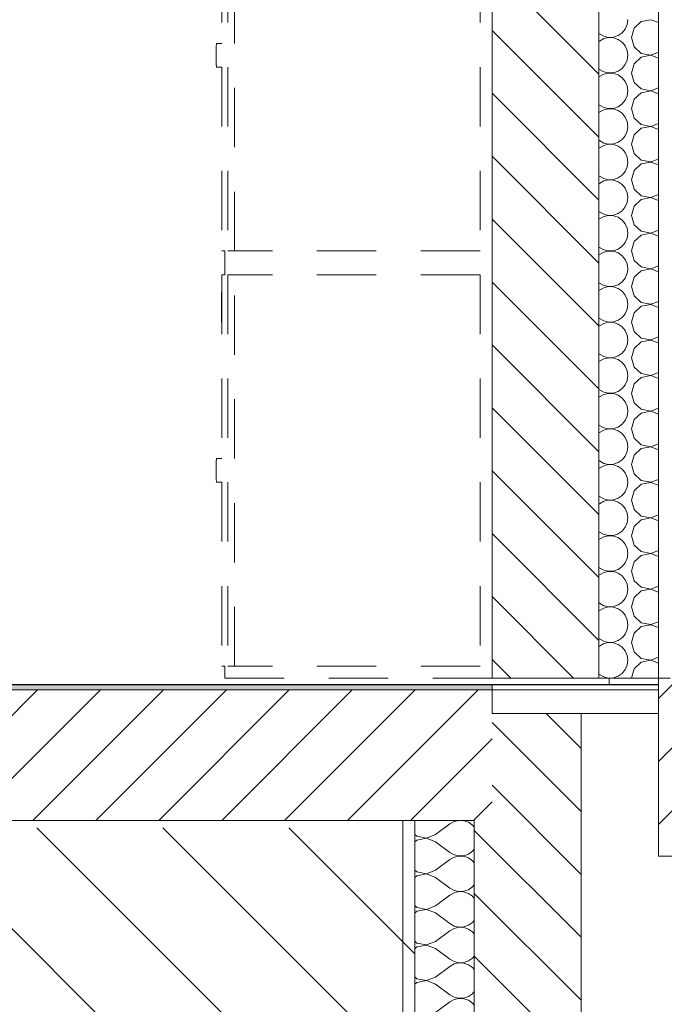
# Model space of a CAD drawing. Header units: millimetres. Extents: x 17009 to 157603, y -19950 to 21829.
# Tile 200 of 208: x 76459 to 77545, y 6380 to 8040. Entities that reach past the tile are written whole.
import ezdxf

# ---------------------------------------------------------------- set-up
doc = ezdxf.new("R2010")
doc.units = ezdxf.units.MM
doc.header["$MEASUREMENT"] = 0
doc.linetypes.add('! STR Pointille', pattern=[175, 100, -75])
for name, color, linetype in [('01-STR_Dalles.ARCHI', 7, 'Continuous'), ('01-STR_Murs extérieurs.ARCHI', 7, 'Continuous'), ('01-STR_Poutres_Poteaux.ARCHI', 7, 'Continuous'), ('04-SOE_Cloisons .ARCHI', 7, 'Continuous'), ('04-SOE_Revetement de sol.ARCHI', 7, 'Continuous'), ('06-REP _ EQUIP MOBI _ hors marché.ARCHI', 7, 'Continuous'), ('L2', 7, 'Continuous')]:
    doc.layers.add(name, color=color, linetype=linetype)
pattern_1 = [(315, (0, 0), (53.03301, 53.03301), [])]
pattern_2 = [(45, (0, 0), (-53.03301, 53.03301), [])]

# ---------------------------------------------------------------- blocks, each defined once
blk = doc.blocks.new('*X21')
at = {"layer": '01-STR_Murs extérieurs.ARCHI', "color": 7, "linetype": 'Continuous', "lineweight": 5}
for p, q in [((77199.3, 6689.9), (77191.2, 6688)), ((77207.6, 6689.5), (77199.3, 6689.9)), ((77160, 6666), (77184, 6684)), ((77191.2, 6688), (77184, 6684)), ((77215.4, 6686.8), (77207.6, 6689.5)), ((77222.2, 6682.1), (77215.4, 6686.8)), ((77225.2, 6678.6), (77222.2, 6682.1)), ((77125.1, 6666.3), (77128.6, 6663.2)), ((77128.6, 6656.8), (77125.1, 6653.7)), ((77128.6, 6663.2), (77144.7, 6660.1)), ((77144.7, 6659.9), (77128.6, 6656.8)), ((77144.7, 6660.1), (77160, 6666)), ((77160, 6654), (77144.7, 6659.9)), ((77160, 6654), (77184, 6636)), ((77222.2, 6637.9), (77225.2, 6641.4)), ((77160, 6606), (77184, 6624)), ((77184, 6636), (77191.2, 6632)), ((77191.2, 6628), (77184, 6624)), ((77191.2, 6632), (77199.3, 6630.1)), ((77199.3, 6629.9), (77191.2, 6628)), ((77199.3, 6630.1), (77207.6, 6630.5)), ((77207.6, 6629.5), (77199.3, 6629.9)), ((77207.6, 6630.5), (77215.4, 6633.2)), ((77215.4, 6626.8), (77207.6, 6629.5)), ((77215.4, 6633.2), (77222.2, 6637.9)), ((77222.2, 6622.1), (77215.4, 6626.8)), ((77225.2, 6618.6), (77222.2, 6622.1)), ((77125.1, 6606.3), (77128.6, 6603.2)), ((77128.6, 6596.8), (77125.1, 6593.7)), ((77128.6, 6603.2), (77144.7, 6600.1)), ((77144.7, 6599.9), (77128.6, 6596.8)), ((77144.7, 6600.1), (77160, 6606)), ((77160, 6594), (77144.7, 6599.9)), ((77160, 6594), (77184, 6576)), ((77184, 6576), (77191.2, 6572)), ((77215.4, 6573.2), (77222.2, 6577.9)), ((77222.2, 6577.9), (77225.2, 6581.4)), ((77160, 6546), (77184, 6564)), ((77191.2, 6568), (77184, 6564)), ((77191.2, 6572), (77199.3, 6570.1)), ((77199.3, 6569.9), (77191.2, 6568)), ((77199.3, 6570.1), (77207.6, 6570.5)), ((77207.6, 6569.5), (77199.3, 6569.9)), ((77207.6, 6570.5), (77215.4, 6573.2)), ((77215.4, 6566.8), (77207.6, 6569.5)), ((77222.2, 6562.1), (77215.4, 6566.8)), ((77225.2, 6558.6), (77222.2, 6562.1)), ((77125.1, 6546.3), (77128.6, 6543.2)), ((77128.6, 6543.2), (77144.7, 6540.1)), ((77144.7, 6540.1), (77160, 6546)), ((77128.6, 6536.8), (77125.1, 6533.7)), ((77144.7, 6539.9), (77128.6, 6536.8)), ((77160, 6534), (77144.7, 6539.9)), ((77160, 6534), (77184, 6516)), ((77184, 6516), (77191.2, 6512)), ((77191.2, 6508), (77184, 6504)), ((77191.2, 6512), (77199.3, 6510.1)), ((77199.3, 6509.9), (77191.2, 6508)), ((77199.3, 6510.1), (77207.6, 6510.5)), ((77207.6, 6509.5), (77199.3, 6509.9)), ((77207.6, 6510.5), (77215.4, 6513.2)), ((77215.4, 6506.8), (77207.6, 6509.5)), ((77215.4, 6513.2), (77222.2, 6517.9)), ((77222.2, 6517.9), (77225.2, 6521.4)), ((77160, 6486), (77184, 6504)), ((77222.2, 6502.1), (77215.4, 6506.8)), ((77225.2, 6498.6), (77222.2, 6502.1)), ((77125.1, 6486.3), (77128.6, 6483.2)), ((77128.6, 6476.8), (77125.1, 6473.7)), ((77128.6, 6483.2), (77144.7, 6480.1)), ((77144.7, 6479.9), (77128.6, 6476.8)), ((77144.7, 6480.1), (77160, 6486)), ((77160, 6474), (77144.7, 6479.9)), ((77160, 6474), (77184, 6456)), ((77215.4, 6453.2), (77222.2, 6457.9)), ((77222.2, 6457.9), (77225.2, 6461.4)), ((77160, 6426), (77184, 6444)), ((77184, 6456), (77191.2, 6452)), ((77191.2, 6448), (77184, 6444)), ((77191.2, 6452), (77199.3, 6450.1)), ((77199.3, 6449.9), (77191.2, 6448)), ((77199.3, 6450.1), (77207.6, 6450.5)), ((77207.6, 6449.5), (77199.3, 6449.9)), ((77207.6, 6450.5), (77215.4, 6453.2)), ((77215.4, 6446.8), (77207.6, 6449.5)), ((77222.2, 6442.1), (77215.4, 6446.8)), ((77225.2, 6438.6), (77222.2, 6442.1)), ((77125.1, 6426.3), (77128.6, 6423.2)), ((77144.7, 6420.1), (77160, 6426)), ((77128.6, 6416.8), (77125.1, 6413.7)), ((77128.6, 6423.2), (77144.7, 6420.1)), ((77144.7, 6419.9), (77128.6, 6416.8)), ((77160, 6414), (77144.7, 6419.9)), ((77160, 6414), (77184, 6396)), ((77184, 6396), (77191.2, 6392)), ((77191.2, 6392), (77199.3, 6390.1)), ((77207.6, 6390.5), (77215.4, 6393.2)), ((77215.4, 6393.2), (77222.2, 6397.9)), ((77222.2, 6397.9), (77225.2, 6401.4)), ((77160, 6366), (77184, 6384)), ((77191.2, 6388), (77184, 6384)), ((77199.3, 6389.9), (77191.2, 6388)), ((77199.3, 6390.1), (77207.6, 6390.5)), ((77207.6, 6389.5), (77199.3, 6389.9)), ((77215.4, 6386.8), (77207.6, 6389.5)), ((77222.2, 6382.1), (77215.4, 6386.8)), ((77225.2, 6378.6), (77222.2, 6382.1))]:
    blk.add_line(p, q, dxfattribs=at)
blk = doc.blocks.new('Élément de coupe_15_1')
at = {"layer": '01-STR_Murs extérieurs.ARCHI', "linetype": 'Continuous', "lineweight": 0, "true_color": 0x000000}
h = blk.add_hatch(dxfattribs=at)
h.set_pattern_fill('Hachure_simple_0001', color=18, style=0, pattern_type=2)
h.set_pattern_definition(pattern_1)
h.paths.add_polyline_path([(77255.2, 6690), (77225.2, 6690), (77225.2, 3630), (77405.3, 3630), (77405.3, 6870), (77255.2, 6870)])
at = {"layer": '01-STR_Murs extérieurs.ARCHI', "color": 7, "linetype": 'Continuous', "lineweight": 5}
for p, q in [((77405.3, 6870), (77255.2, 6870)), ((77405.3, 6870), (77535.3, 6870)), ((77405.3, 6870), (77405.3, 3630)), ((77105.1, 6690), (77105.1, 3630)), ((77125.1, 6690), (77125.1, 3630)), ((77225.2, 6690), (77225.2, 3630))]:
    blk.add_line(p, q, dxfattribs=at)
at = {"layer": '01-STR_Murs extérieurs.ARCHI', "lineweight": 0}
blk.add_blockref('*X21', (0, 0), dxfattribs=at)
blk = doc.blocks.new('Élément de coupe_27_1')
at = {"layer": '01-STR_Dalles.ARCHI', "linetype": 'Continuous', "lineweight": 0, "true_color": 0x000000}
h = blk.add_hatch(dxfattribs=at)
h.set_pattern_fill('Hachure_simple_0001', color=18, style=0, pattern_type=2)
h.set_pattern_definition(pattern_2)
h.paths.add_polyline_path([(30462.5, 6910), (30462.5, 6690), (77255.2, 6690), (77255.2, 6910)])
at = {"layer": '01-STR_Dalles.ARCHI', "color": 7, "linetype": 'Continuous', "lineweight": 5}
for p, q in [((77255.2, 6910), (47432.9, 6910)), ((77255.2, 6910), (77255.2, 6870)), ((77105.1, 6690), (30552.5, 6690))]:
    blk.add_line(p, q, dxfattribs=at)
at = {"layer": '01-STR_Dalles.ARCHI', "color": 7, "linetype": 'Continuous', "lineweight": 5, "flags": 128}
blk.add_lwpolyline([(77225.2, 6690), (77125.1, 6690), (77105.1, 6690)], dxfattribs=at)
blk = doc.blocks.new('Élément de coupe_29_1')
at = {"layer": '01-STR_Poutres_Poteaux.ARCHI', "linetype": 'Continuous', "lineweight": 0, "true_color": 0x000000}
h = blk.add_hatch(dxfattribs=at)
h.set_pattern_fill('Hachure_simple_0001', color=18, style=0, pattern_type=2)
h.set_pattern_definition(pattern_2)
h.paths.add_polyline_path([(77755.5, 6630), (77755.5, 6930), (77535.3, 6930), (77535.3, 6630)])
at = {"layer": '01-STR_Poutres_Poteaux.ARCHI', "color": 7, "linetype": 'Continuous', "lineweight": 5}
for p, q in [((77535.3, 6930), (77535.3, 6630)), ((77555.3, 6930), (77535.3, 6930)), ((77755.5, 6630), (77535.3, 6630))]:
    blk.add_line(p, q, dxfattribs=at)
blk = doc.blocks.new('*X44')
at = {"layer": '01-STR_Murs extérieurs.ARCHI', "color": 7, "linetype": 'Continuous', "lineweight": 5}
for p, q in [((77482.9, 8031.8), (77484, 8040)), ((77506.6, 8036.8), (77494.5, 8025.8)), ((77522.7, 8039.9), (77506.6, 8036.8)), ((77535.3, 8035), (77522.7, 8039.9)), ((77467.4, 8013.2), (77474.2, 8017.9)), ((77474.2, 8017.9), (77479.5, 8024.2)), ((77479.5, 8024.2), (77482.9, 8031.8)), ((77494.5, 8025.8), (77490, 8010)), ((77435.3, 8016.5), (77436, 8016)), ((77435.3, 8003.5), (77436, 8004)), ((77436, 8016), (77443.2, 8012)), ((77443.2, 8008), (77436, 8004)), ((77443.2, 8012), (77451.3, 8010.1)), ((77451.3, 8009.9), (77443.2, 8008)), ((77451.3, 8010.1), (77459.6, 8010.5)), ((77459.6, 8009.5), (77451.3, 8009.9)), ((77459.6, 8010.5), (77467.4, 8013.2)), ((77467.4, 8006.8), (77459.6, 8009.5)), ((77474.2, 8002.1), (77467.4, 8006.8)), ((77479.5, 7995.8), (77474.2, 8002.1)), ((77490, 8010), (77494.5, 7994.2)), ((77482.9, 7988.2), (77479.5, 7995.8)), ((77484, 7980), (77482.9, 7988.2)), ((77494.5, 7994.2), (77506.6, 7983.2)), ((77522.7, 7980.1), (77535.3, 7985)), ((77479.5, 7964.2), (77482.9, 7971.8)), ((77482.9, 7971.8), (77484, 7980)), ((77506.6, 7976.8), (77494.5, 7965.8)), ((77506.6, 7983.2), (77522.7, 7980.1)), ((77522.7, 7979.9), (77506.6, 7976.8)), ((77535.3, 7975), (77522.7, 7979.9)), ((77435.3, 7956.5), (77436, 7956)), ((77436, 7956), (77443.2, 7952)), ((77443.2, 7952), (77451.3, 7950.1)), ((77459.6, 7950.5), (77467.4, 7953.2)), ((77467.4, 7953.2), (77474.2, 7957.9)), ((77474.2, 7957.9), (77479.5, 7964.2)), ((77494.5, 7965.8), (77490, 7950)), ((77435.3, 7943.5), (77436, 7944)), ((77443.2, 7948), (77436, 7944)), ((77451.3, 7949.9), (77443.2, 7948)), ((77451.3, 7950.1), (77459.6, 7950.5)), ((77459.6, 7949.5), (77451.3, 7949.9)), ((77467.4, 7946.8), (77459.6, 7949.5)), ((77474.2, 7942.1), (77467.4, 7946.8)), ((77479.5, 7935.8), (77474.2, 7942.1)), ((77482.9, 7928.2), (77479.5, 7935.8)), ((77490, 7950), (77494.5, 7934.2)), ((77484, 7920), (77482.9, 7928.2)), ((77482.9, 7911.8), (77484, 7920)), ((77494.5, 7934.2), (77506.6, 7923.2)), ((77506.6, 7923.2), (77522.7, 7920.1)), ((77522.7, 7919.9), (77506.6, 7916.8)), ((77522.7, 7920.1), (77535.3, 7925)), ((77535.3, 7915), (77522.7, 7919.9)), ((77474.2, 7897.9), (77479.5, 7904.2)), ((77479.5, 7904.2), (77482.9, 7911.8)), ((77494.5, 7905.8), (77490, 7890)), ((77506.6, 7916.8), (77494.5, 7905.8)), ((77435.3, 7896.5), (77436, 7896)), ((77436, 7896), (77443.2, 7892)), ((77443.2, 7888), (77436, 7884)), ((77443.2, 7892), (77451.3, 7890.1)), ((77451.3, 7889.9), (77443.2, 7888)), ((77451.3, 7890.1), (77459.6, 7890.5)), ((77459.6, 7889.5), (77451.3, 7889.9)), ((77459.6, 7890.5), (77467.4, 7893.2)), ((77467.4, 7886.8), (77459.6, 7889.5)), ((77467.4, 7893.2), (77474.2, 7897.9)), ((77474.2, 7882.1), (77467.4, 7886.8)), ((77490, 7890), (77494.5, 7874.2)), ((77435.3, 7883.5), (77436, 7884)), ((77479.5, 7875.8), (77474.2, 7882.1)), ((77482.9, 7868.2), (77479.5, 7875.8)), ((77484, 7860), (77482.9, 7868.2)), ((77494.5, 7874.2), (77506.6, 7863.2)), ((77479.5, 7844.2), (77482.9, 7851.8)), ((77482.9, 7851.8), (77484, 7860)), ((77506.6, 7856.8), (77494.5, 7845.8)), ((77506.6, 7863.2), (77522.7, 7860.1)), ((77522.7, 7859.9), (77506.6, 7856.8)), ((77522.7, 7860.1), (77535.3, 7865)), ((77535.3, 7855), (77522.7, 7859.9)), ((77435.3, 7836.5), (77436, 7836)), ((77436, 7836), (77443.2, 7832)), ((77467.4, 7833.2), (77474.2, 7837.9)), ((77474.2, 7837.9), (77479.5, 7844.2)), ((77494.5, 7845.8), (77490, 7830)), ((77435.3, 7823.5), (77436, 7824)), ((77443.2, 7828), (77436, 7824)), ((77443.2, 7832), (77451.3, 7830.1)), ((77451.3, 7829.9), (77443.2, 7828)), ((77451.3, 7830.1), (77459.6, 7830.5)), ((77459.6, 7829.5), (77451.3, 7829.9)), ((77459.6, 7830.5), (77467.4, 7833.2)), ((77467.4, 7826.8), (77459.6, 7829.5)), ((77474.2, 7822.1), (77467.4, 7826.8)), ((77479.5, 7815.8), (77474.2, 7822.1)), ((77490, 7830), (77494.5, 7814.2)), ((77482.9, 7808.2), (77479.5, 7815.8)), ((77484, 7800), (77482.9, 7808.2)), ((77494.5, 7814.2), (77506.6, 7803.2)), ((77506.6, 7803.2), (77522.7, 7800.1)), ((77522.7, 7800.1), (77535.3, 7805)), ((77479.5, 7784.2), (77482.9, 7791.8)), ((77482.9, 7791.8), (77484, 7800)), ((77494.5, 7785.8), (77490, 7770)), ((77506.6, 7796.8), (77494.5, 7785.8)), ((77522.7, 7799.9), (77506.6, 7796.8)), ((77535.3, 7795), (77522.7, 7799.9)), ((77435.3, 7776.5), (77436, 7776)), ((77436, 7776), (77443.2, 7772)), ((77443.2, 7772), (77451.3, 7770.1)), ((77451.3, 7769.9), (77443.2, 7768)), ((77451.3, 7770.1), (77459.6, 7770.5)), ((77459.6, 7769.5), (77451.3, 7769.9)), ((77459.6, 7770.5), (77467.4, 7773.2)), ((77467.4, 7766.8), (77459.6, 7769.5)), ((77467.4, 7773.2), (77474.2, 7777.9)), ((77474.2, 7777.9), (77479.5, 7784.2)), ((77490, 7770), (77494.5, 7754.2)), ((77435.3, 7763.5), (77436, 7764)), ((77443.2, 7768), (77436, 7764)), ((77474.2, 7762.1), (77467.4, 7766.8)), ((77479.5, 7755.8), (77474.2, 7762.1)), ((77482.9, 7748.2), (77479.5, 7755.8)), ((77494.5, 7754.2), (77506.6, 7743.2)), ((77484, 7740), (77482.9, 7748.2)), ((77482.9, 7731.8), (77484, 7740)), ((77506.6, 7736.8), (77494.5, 7725.8)), ((77506.6, 7743.2), (77522.7, 7740.1)), ((77522.7, 7739.9), (77506.6, 7736.8)), ((77522.7, 7740.1), (77535.3, 7745)), ((77535.3, 7735), (77522.7, 7739.9)), ((77474.2, 7717.9), (77479.5, 7724.2)), ((77479.5, 7724.2), (77482.9, 7731.8)), ((77494.5, 7725.8), (77490, 7710)), ((77435.3, 7716.5), (77436, 7716)), ((77435.3, 7703.5), (77436, 7704)), ((77436, 7716), (77443.2, 7712)), ((77443.2, 7708), (77436, 7704)), ((77443.2, 7712), (77451.3, 7710.1)), ((77451.3, 7709.9), (77443.2, 7708)), ((77451.3, 7710.1), (77459.6, 7710.5)), ((77459.6, 7709.5), (77451.3, 7709.9)), ((77459.6, 7710.5), (77467.4, 7713.2)), ((77467.4, 7706.8), (77459.6, 7709.5)), ((77467.4, 7713.2), (77474.2, 7717.9)), ((77474.2, 7702.1), (77467.4, 7706.8)), ((77479.5, 7695.8), (77474.2, 7702.1)), ((77490, 7710), (77494.5, 7694.2)), ((77482.9, 7688.2), (77479.5, 7695.8)), ((77484, 7680), (77482.9, 7688.2)), ((77494.5, 7694.2), (77506.6, 7683.2)), ((77479.5, 7664.2), (77482.9, 7671.8)), ((77482.9, 7671.8), (77484, 7680)), ((77506.6, 7676.8), (77494.5, 7665.8)), ((77506.6, 7683.2), (77522.7, 7680.1)), ((77522.7, 7679.9), (77506.6, 7676.8)), ((77522.7, 7680.1), (77535.3, 7685)), ((77535.3, 7675), (77522.7, 7679.9)), ((77435.3, 7656.5), (77436, 7656)), ((77436, 7656), (77443.2, 7652)), ((77459.6, 7650.5), (77467.4, 7653.2)), ((77467.4, 7653.2), (77474.2, 7657.9)), ((77474.2, 7657.9), (77479.5, 7664.2)), ((77494.5, 7665.8), (77490, 7650)), ((77435.3, 7643.5), (77436, 7644)), ((77443.2, 7648), (77436, 7644)), ((77443.2, 7652), (77451.3, 7650.1)), ((77451.3, 7649.9), (77443.2, 7648)), ((77451.3, 7650.1), (77459.6, 7650.5)), ((77459.6, 7649.5), (77451.3, 7649.9)), ((77467.4, 7646.8), (77459.6, 7649.5)), ((77474.2, 7642.1), (77467.4, 7646.8)), ((77479.5, 7635.8), (77474.2, 7642.1)), ((77482.9, 7628.2), (77479.5, 7635.8)), ((77490, 7650), (77494.5, 7634.2)), ((77484, 7620), (77482.9, 7628.2)), ((77482.9, 7611.8), (77484, 7620)), ((77494.5, 7634.2), (77506.6, 7623.2)), ((77506.6, 7623.2), (77522.7, 7620.1)), ((77522.7, 7619.9), (77506.6, 7616.8)), ((77522.7, 7620.1), (77535.3, 7625)), ((77535.3, 7615), (77522.7, 7619.9)), ((77474.2, 7597.9), (77479.5, 7604.2)), ((77479.5, 7604.2), (77482.9, 7611.8)), ((77494.5, 7605.8), (77490, 7590)), ((77506.6, 7616.8), (77494.5, 7605.8)), ((77435.3, 7596.5), (77436, 7596)), ((77436, 7596), (77443.2, 7592)), ((77443.2, 7588), (77436, 7584)), ((77443.2, 7592), (77451.3, 7590.1)), ((77451.3, 7589.9), (77443.2, 7588)), ((77451.3, 7590.1), (77459.6, 7590.5)), ((77459.6, 7589.5), (77451.3, 7589.9)), ((77459.6, 7590.5), (77467.4, 7593.2)), ((77467.4, 7586.8), (77459.6, 7589.5)), ((77467.4, 7593.2), (77474.2, 7597.9)), ((77474.2, 7582.1), (77467.4, 7586.8)), ((77490, 7590), (77494.5, 7574.2)), ((77435.3, 7583.5), (77436, 7584)), ((77479.5, 7575.8), (77474.2, 7582.1)), ((77482.9, 7568.2), (77479.5, 7575.8)), ((77494.5, 7574.2), (77506.6, 7563.2)), ((77484, 7560), (77482.9, 7568.2)), ((77482.9, 7551.8), (77484, 7560)), ((77506.6, 7556.8), (77494.5, 7545.8)), ((77506.6, 7563.2), (77522.7, 7560.1)), ((77522.7, 7559.9), (77506.6, 7556.8)), ((77522.7, 7560.1), (77535.3, 7565)), ((77535.3, 7555), (77522.7, 7559.9)), ((77435.3, 7536.5), (77436, 7536)), ((77467.4, 7533.2), (77474.2, 7537.9)), ((77474.2, 7537.9), (77479.5, 7544.2)), ((77479.5, 7544.2), (77482.9, 7551.8)), ((77494.5, 7545.8), (77490, 7530)), ((77435.3, 7523.5), (77436, 7524)), ((77436, 7536), (77443.2, 7532)), ((77443.2, 7528), (77436, 7524)), ((77443.2, 7532), (77451.3, 7530.1)), ((77451.3, 7529.9), (77443.2, 7528)), ((77451.3, 7530.1), (77459.6, 7530.5)), ((77459.6, 7529.5), (77451.3, 7529.9)), ((77459.6, 7530.5), (77467.4, 7533.2)), ((77467.4, 7526.8), (77459.6, 7529.5)), ((77474.2, 7522.1), (77467.4, 7526.8)), ((77479.5, 7515.8), (77474.2, 7522.1)), ((77490, 7530), (77494.5, 7514.2)), ((77482.9, 7508.2), (77479.5, 7515.8)), ((77484, 7500), (77482.9, 7508.2)), ((77494.5, 7514.2), (77506.6, 7503.2)), ((77506.6, 7503.2), (77522.7, 7500.1)), ((77522.7, 7500.1), (77535.3, 7505)), ((77479.5, 7484.2), (77482.9, 7491.8)), ((77482.9, 7491.8), (77484, 7500)), ((77506.6, 7496.8), (77494.5, 7485.8)), ((77522.7, 7499.9), (77506.6, 7496.8)), ((77535.3, 7495), (77522.7, 7499.9)), ((77435.3, 7476.5), (77436, 7476)), ((77436, 7476), (77443.2, 7472)), ((77443.2, 7472), (77451.3, 7470.1)), ((77451.3, 7469.9), (77443.2, 7468)), ((77451.3, 7470.1), (77459.6, 7470.5)), ((77459.6, 7469.5), (77451.3, 7469.9)), ((77459.6, 7470.5), (77467.4, 7473.2)), ((77467.4, 7473.2), (77474.2, 7477.9)), ((77474.2, 7477.9), (77479.5, 7484.2)), ((77494.5, 7485.8), (77490, 7470)), ((77490, 7470), (77494.5, 7454.2)), ((77435.3, 7463.5), (77436, 7464)), ((77443.2, 7468), (77436, 7464)), ((77467.4, 7466.8), (77459.6, 7469.5)), ((77474.2, 7462.1), (77467.4, 7466.8)), ((77479.5, 7455.8), (77474.2, 7462.1)), ((77482.9, 7448.2), (77479.5, 7455.8)), ((77494.5, 7454.2), (77506.6, 7443.2)), ((77484, 7440), (77482.9, 7448.2)), ((77482.9, 7431.8), (77484, 7440)), ((77506.6, 7436.8), (77494.5, 7425.8)), ((77506.6, 7443.2), (77522.7, 7440.1)), ((77522.7, 7439.9), (77506.6, 7436.8)), ((77522.7, 7440.1), (77535.3, 7445)), ((77535.3, 7435), (77522.7, 7439.9)), ((77474.2, 7417.9), (77479.5, 7424.2)), ((77479.5, 7424.2), (77482.9, 7431.8)), ((77494.5, 7425.8), (77490, 7410)), ((77435.3, 7416.5), (77436, 7416)), ((77435.3, 7403.5), (77436, 7404)), ((77436, 7416), (77443.2, 7412)), ((77443.2, 7408), (77436, 7404)), ((77443.2, 7412), (77451.3, 7410.1)), ((77451.3, 7409.9), (77443.2, 7408)), ((77451.3, 7410.1), (77459.6, 7410.5)), ((77459.6, 7409.5), (77451.3, 7409.9)), ((77459.6, 7410.5), (77467.4, 7413.2)), ((77467.4, 7406.8), (77459.6, 7409.5)), ((77467.4, 7413.2), (77474.2, 7417.9)), ((77474.2, 7402.1), (77467.4, 7406.8)), ((77490, 7410), (77494.5, 7394.2)), ((77479.5, 7395.8), (77474.2, 7402.1)), ((77482.9, 7388.2), (77479.5, 7395.8)), ((77484, 7380), (77482.9, 7388.2)), ((77494.5, 7394.2), (77506.6, 7383.2)), ((77479.5, 7364.2), (77482.9, 7371.8)), ((77482.9, 7371.8), (77484, 7380)), ((77506.6, 7376.8), (77494.5, 7365.8)), ((77506.6, 7383.2), (77522.7, 7380.1)), ((77522.7, 7379.9), (77506.6, 7376.8)), ((77522.7, 7380.1), (77535.3, 7385)), ((77535.3, 7375), (77522.7, 7379.9)), ((77435.3, 7356.5), (77436, 7356)), ((77436, 7356), (77443.2, 7352)), ((77467.4, 7353.2), (77474.2, 7357.9)), ((77474.2, 7357.9), (77479.5, 7364.2)), ((77494.5, 7365.8), (77490, 7350)), ((77435.3, 7343.5), (77436, 7344)), ((77443.2, 7348), (77436, 7344)), ((77443.2, 7352), (77451.3, 7350.1)), ((77451.3, 7349.9), (77443.2, 7348)), ((77451.3, 7350.1), (77459.6, 7350.5)), ((77459.6, 7349.5), (77451.3, 7349.9)), ((77459.6, 7350.5), (77467.4, 7353.2)), ((77467.4, 7346.8), (77459.6, 7349.5)), ((77474.2, 7342.1), (77467.4, 7346.8)), ((77479.5, 7335.8), (77474.2, 7342.1)), ((77490, 7350), (77494.5, 7334.2)), ((77482.9, 7328.2), (77479.5, 7335.8)), ((77484, 7320), (77482.9, 7328.2)), ((77494.5, 7334.2), (77506.6, 7323.2)), ((77506.6, 7323.2), (77522.7, 7320.1)), ((77522.7, 7320.1), (77535.3, 7325)), ((77474.2, 7297.9), (77479.5, 7304.2)), ((77479.5, 7304.2), (77482.9, 7311.8)), ((77482.9, 7311.8), (77484, 7320)), ((77494.5, 7305.8), (77490, 7290)), ((77506.6, 7316.8), (77494.5, 7305.8)), ((77522.7, 7319.9), (77506.6, 7316.8)), ((77535.3, 7315), (77522.7, 7319.9)), ((77435.3, 7296.5), (77436, 7296)), ((77436, 7296), (77443.2, 7292)), ((77443.2, 7288), (77436, 7284)), ((77443.2, 7292), (77451.3, 7290.1)), ((77451.3, 7289.9), (77443.2, 7288)), ((77451.3, 7290.1), (77459.6, 7290.5)), ((77459.6, 7289.5), (77451.3, 7289.9)), ((77459.6, 7290.5), (77467.4, 7293.2)), ((77467.4, 7286.8), (77459.6, 7289.5)), ((77467.4, 7293.2), (77474.2, 7297.9)), ((77490, 7290), (77494.5, 7274.2)), ((77435.3, 7283.5), (77436, 7284)), ((77474.2, 7282.1), (77467.4, 7286.8)), ((77479.5, 7275.8), (77474.2, 7282.1)), ((77482.9, 7268.2), (77479.5, 7275.8)), ((77494.5, 7274.2), (77506.6, 7263.2)), ((77484, 7260), (77482.9, 7268.2)), ((77482.9, 7251.8), (77484, 7260)), ((77506.6, 7256.8), (77494.5, 7245.8)), ((77506.6, 7263.2), (77522.7, 7260.1)), ((77522.7, 7259.9), (77506.6, 7256.8)), ((77522.7, 7260.1), (77535.3, 7265)), ((77535.3, 7255), (77522.7, 7259.9)), ((77467.4, 7233.2), (77474.2, 7237.9)), ((77474.2, 7237.9), (77479.5, 7244.2)), ((77479.5, 7244.2), (77482.9, 7251.8)), ((77494.5, 7245.8), (77490, 7230)), ((77435.3, 7236.5), (77436, 7236)), ((77435.3, 7223.5), (77436, 7224)), ((77436, 7236), (77443.2, 7232)), ((77443.2, 7228), (77436, 7224)), ((77443.2, 7232), (77451.3, 7230.1)), ((77451.3, 7229.9), (77443.2, 7228)), ((77451.3, 7230.1), (77459.6, 7230.5)), ((77459.6, 7229.5), (77451.3, 7229.9)), ((77459.6, 7230.5), (77467.4, 7233.2)), ((77467.4, 7226.8), (77459.6, 7229.5)), ((77474.2, 7222.1), (77467.4, 7226.8)), ((77479.5, 7215.8), (77474.2, 7222.1)), ((77490, 7230), (77494.5, 7214.2)), ((77482.9, 7208.2), (77479.5, 7215.8)), ((77484, 7200), (77482.9, 7208.2)), ((77494.5, 7214.2), (77506.6, 7203.2)), ((77522.7, 7200.1), (77535.3, 7205)), ((77479.5, 7184.2), (77482.9, 7191.8)), ((77482.9, 7191.8), (77484, 7200)), ((77506.6, 7196.8), (77494.5, 7185.8)), ((77506.6, 7203.2), (77522.7, 7200.1)), ((77522.7, 7199.9), (77506.6, 7196.8)), ((77535.3, 7195), (77522.7, 7199.9)), ((77435.3, 7176.5), (77436, 7176)), ((77436, 7176), (77443.2, 7172)), ((77443.2, 7172), (77451.3, 7170.1)), ((77459.6, 7170.5), (77467.4, 7173.2)), ((77467.4, 7173.2), (77474.2, 7177.9)), ((77474.2, 7177.9), (77479.5, 7184.2)), ((77494.5, 7185.8), (77490, 7170)), ((77435.3, 7163.5), (77436, 7164)), ((77443.2, 7168), (77436, 7164)), ((77451.3, 7169.9), (77443.2, 7168)), ((77451.3, 7170.1), (77459.6, 7170.5)), ((77459.6, 7169.5), (77451.3, 7169.9)), ((77467.4, 7166.8), (77459.6, 7169.5)), ((77474.2, 7162.1), (77467.4, 7166.8)), ((77479.5, 7155.8), (77474.2, 7162.1)), ((77482.9, 7148.2), (77479.5, 7155.8)), ((77490, 7170), (77494.5, 7154.2)), ((77484, 7140), (77482.9, 7148.2)), ((77482.9, 7131.8), (77484, 7140)), ((77494.5, 7154.2), (77506.6, 7143.2)), ((77506.6, 7143.2), (77522.7, 7140.1)), ((77522.7, 7139.9), (77506.6, 7136.8)), ((77522.7, 7140.1), (77535.3, 7145)), ((77535.3, 7135), (77522.7, 7139.9)), ((77474.2, 7117.9), (77479.5, 7124.2)), ((77479.5, 7124.2), (77482.9, 7131.8)), ((77494.5, 7125.8), (77490, 7110)), ((77506.6, 7136.8), (77494.5, 7125.8)), ((77435.3, 7116.5), (77436, 7116)), ((77436, 7116), (77443.2, 7112)), ((77443.2, 7108), (77436, 7104)), ((77443.2, 7112), (77451.3, 7110.1)), ((77451.3, 7109.9), (77443.2, 7108)), ((77451.3, 7110.1), (77459.6, 7110.5)), ((77459.6, 7109.5), (77451.3, 7109.9)), ((77459.6, 7110.5), (77467.4, 7113.2)), ((77467.4, 7106.8), (77459.6, 7109.5)), ((77467.4, 7113.2), (77474.2, 7117.9)), ((77474.2, 7102.1), (77467.4, 7106.8)), ((77490, 7110), (77494.5, 7094.2)), ((77435.3, 7103.5), (77436, 7104)), ((77479.5, 7095.8), (77474.2, 7102.1)), ((77482.9, 7088.2), (77479.5, 7095.8)), ((77484, 7080), (77482.9, 7088.2)), ((77494.5, 7094.2), (77506.6, 7083.2)), ((77479.5, 7064.2), (77482.9, 7071.8)), ((77482.9, 7071.8), (77484, 7080)), ((77506.6, 7076.8), (77494.5, 7065.8)), ((77506.6, 7083.2), (77522.7, 7080.1)), ((77522.7, 7079.9), (77506.6, 7076.8)), ((77522.7, 7080.1), (77535.3, 7085)), ((77535.3, 7075), (77522.7, 7079.9)), ((77435.3, 7056.5), (77436, 7056)), ((77436, 7056), (77443.2, 7052)), ((77467.4, 7053.2), (77474.2, 7057.9)), ((77474.2, 7057.9), (77479.5, 7064.2)), ((77494.5, 7065.8), (77490, 7050)), ((77435.3, 7043.5), (77436, 7044)), ((77443.2, 7048), (77436, 7044)), ((77443.2, 7052), (77451.3, 7050.1)), ((77451.3, 7049.9), (77443.2, 7048)), ((77451.3, 7050.1), (77459.6, 7050.5)), ((77459.6, 7049.5), (77451.3, 7049.9)), ((77459.6, 7050.5), (77467.4, 7053.2)), ((77467.4, 7046.8), (77459.6, 7049.5)), ((77474.2, 7042.1), (77467.4, 7046.8)), ((77479.5, 7035.8), (77474.2, 7042.1)), ((77490, 7050), (77494.5, 7034.2)), ((77482.9, 7028.2), (77479.5, 7035.8)), ((77484, 7020), (77482.9, 7028.2)), ((77494.5, 7034.2), (77506.6, 7023.2)), ((77506.6, 7023.2), (77522.7, 7020.1)), ((77522.7, 7020.1), (77535.3, 7025)), ((77479.5, 7004.2), (77482.9, 7011.8)), ((77482.9, 7011.8), (77484, 7020)), ((77494.5, 7005.8), (77490, 6990)), ((77506.6, 7016.8), (77494.5, 7005.8)), ((77522.7, 7019.9), (77506.6, 7016.8)), ((77535.3, 7015), (77522.7, 7019.9)), ((77435.3, 6996.5), (77436, 6996)), ((77436, 6996), (77443.2, 6992)), ((77443.2, 6992), (77451.3, 6990.1)), ((77451.3, 6989.9), (77443.2, 6988)), ((77451.3, 6990.1), (77459.6, 6990.5)), ((77459.6, 6989.5), (77451.3, 6989.9)), ((77459.6, 6990.5), (77467.4, 6993.2)), ((77467.4, 6986.8), (77459.6, 6989.5)), ((77467.4, 6993.2), (77474.2, 6997.9)), ((77474.2, 6997.9), (77479.5, 7004.2)), ((77490, 6990), (77494.5, 6974.2)), ((77435.3, 6983.5), (77436, 6984)), ((77443.2, 6988), (77436, 6984)), ((77474.2, 6982.1), (77467.4, 6986.8)), ((77479.5, 6975.8), (77474.2, 6982.1)), ((77482.9, 6968.2), (77479.5, 6975.8)), ((77494.5, 6974.2), (77506.6, 6963.2)), ((77484, 6960), (77482.9, 6968.2)), ((77482.9, 6951.8), (77484, 6960)), ((77506.6, 6956.8), (77494.5, 6945.8)), ((77506.6, 6963.2), (77522.7, 6960.1)), ((77522.7, 6959.9), (77506.6, 6956.8)), ((77522.7, 6960.1), (77535.3, 6965)), ((77535.3, 6955), (77522.7, 6959.9)), ((77474.2, 6937.9), (77479.5, 6944.2)), ((77479.5, 6944.2), (77482.9, 6951.8)), ((77494.5, 6945.8), (77490, 6930)), ((77435.3, 6936.5), (77436, 6936)), ((77436, 6936), (77443.2, 6932)), ((77443.2, 6932), (77451.3, 6930.1)), ((77451.3, 6930.1), (77459.6, 6930.5)), ((77459.6, 6930.5), (77467.4, 6933.2)), ((77467.4, 6933.2), (77474.2, 6937.9))]:
    blk.add_line(p, q, dxfattribs=at)
blk = doc.blocks.new('Élément de coupe_34_1')
at = {"layer": '01-STR_Murs extérieurs.ARCHI', "linetype": 'Continuous', "lineweight": 0, "true_color": 0x000000}
h = blk.add_hatch(dxfattribs=at)
h.set_pattern_fill('Hachure_simple_0001', color=18, style=0, pattern_type=2)
h.set_pattern_definition(pattern_1)
h.paths.add_polyline_path([(77255.2, 6930), (77435.3, 6930), (77435.3, 10230), (77255.2, 10230), (77255.2, 10210), (77415.3, 10210), (77415.3, 9990), (77255.2, 9990)])
at = {"layer": '01-STR_Murs extérieurs.ARCHI', "color": 7, "linetype": 'Continuous', "lineweight": 5}
for p, q in [((77435.3, 10230), (77435.3, 6930)), ((77535.3, 10230), (77535.3, 6930))]:
    blk.add_line(p, q, dxfattribs=at)
at = {"layer": '01-STR_Murs extérieurs.ARCHI', "color": 7, "linetype": 'Continuous', "lineweight": 5, "flags": 128}
for points in [[(77255.2, 9030), (77255.2, 8330), (77255.2, 7630), (77255.2, 6930)], [(77535.3, 6930), (77435.3, 6930), (77255.2, 6930)]]:
    blk.add_lwpolyline(points, dxfattribs=at)
at = {"layer": '01-STR_Murs extérieurs.ARCHI', "lineweight": 0}
blk.add_blockref('*X44', (0, 0), dxfattribs=at)
blk = doc.blocks.new('Élément de coupe_357_1')
at = {"layer": '04-SOE_Cloisons .ARCHI', "color": 7, "linetype": 'Continuous', "lineweight": 5}
for p, q in [((77452.3, 6919), (77452.3, 6930)), ((77452.3, 6930), (77452.3, 6919)), ((77452.7, 6930), (77452.7, 6919)), ((77452.7, 6930), (77452.7, 6919)), ((73760.8, 6919), (77452.3, 6919)), ((77452.7, 6919), (77452.3, 6919))]:
    blk.add_line(p, q, dxfattribs=at)
blk = doc.blocks.new('Élément de coupe_555_1')
at = {"layer": '04-SOE_Revetement de sol.ARCHI', "linetype": 'Continuous', "lineweight": 0, "true_color": 0x3f3f3f}
blk.add_hatch(color=250, dxfattribs=at).paths.add_polyline_path([(47432.9, 6918.6), (47432.9, 6910), (77255.2, 6910), (77255.2, 6918.6)])
at = {"layer": '04-SOE_Revetement de sol.ARCHI', "color": 7, "linetype": 'Continuous', "lineweight": 5}
for p, q in [((77255.2, 6918.6), (47432.9, 6918.6)), ((77255.2, 6918.6), (77535.3, 6918.6)), ((77255.2, 6918.6), (77255.2, 6910)), ((77255.2, 6910), (77535.3, 6910))]:
    blk.add_line(p, q, dxfattribs=at)
blk = doc.blocks.new('Élément de coupe_569_1')
at = {"layer": '06-REP _ EQUIP MOBI _ hors marché.ARCHI', "color": 252, "linetype": '! STR Pointille', "lineweight": 5}
for p, q in [((76799.9, 8310), (76799.9, 7650)), ((76809.9, 8310), (76809.9, 7650)), ((76821.2, 7650), (76821.2, 8310)), ((77235.2, 8310), (77235.2, 7650)), ((76790.6, 7994.1), (76790.4, 7980)), ((76791.1, 8000), (76790.6, 7994.1)), ((76799.9, 8000), (76791.1, 8000)), ((76790.4, 7980), (76790.6, 7965.9)), ((76790.6, 7965.9), (76791.1, 7960)), ((76799.9, 7960), (76791.1, 7960)), ((76804.9, 7650), (76799.9, 7650)), ((77235.2, 7650), (76809.9, 7650)), ((76799.9, 7610), (76799.9, 6950)), ((76804.9, 7610), (76799.9, 7610)), ((76809.9, 7610), (76809.9, 6950)), ((77235.2, 7610), (76809.9, 7610)), ((76821.2, 6950), (76821.2, 7610)), ((77235.2, 7610), (77235.2, 6950)), ((76799.9, 7580), (76799.1, 7580)), ((76799.1, 7530), (76799.1, 7580)), ((76799.9, 7530), (76799.1, 7530)), ((76790.6, 7294.1), (76790.4, 7280)), ((76791.1, 7300), (76790.6, 7294.1)), ((76799.9, 7300), (76791.1, 7300)), ((76790.4, 7280), (76790.6, 7265.9)), ((76790.6, 7265.9), (76791.1, 7260)), ((76799.9, 7260), (76791.1, 7260)), ((76804.9, 6950), (76799.9, 6950)), ((76804.9, 6950), (76804.9, 6930)), ((77235.2, 6950), (76809.9, 6950))]:
    blk.add_line(p, q, dxfattribs=at)
at = {"layer": '06-REP _ EQUIP MOBI _ hors marché.ARCHI', "color": 252, "linetype": '! STR Pointille', "lineweight": 5, "flags": 128}
for points in [[(76804.9, 7650), (76804.9, 7630), (76804.9, 7610)], [(77255.2, 6930), (77235.2, 6930), (76804.9, 6930)]]:
    blk.add_lwpolyline(points, dxfattribs=at)
blk = doc.blocks.new('Élément de coupe_1009_1')
at = {"layer": '04-SOE_Cloisons .ARCHI', "color": 7, "linetype": 'Continuous', "lineweight": 5}
blk.add_line((77452.7, 6919), (77535.3, 6919), dxfattribs=at)

msp = doc.modelspace()

# ---------------------------------------------------------------- hatches: boundary and pattern name
at = {"layer": 'L2', "linetype": 'Continuous', "lineweight": 5}
h = msp.add_hatch(dxfattribs=at)
h.set_pattern_fill('Diagonales_0001', color=252, style=0, pattern_type=2)
h.set_pattern_definition([(135, (53828.82, 5153.69), (106.066, 106.066), [])])
h.paths.add_polyline_path([(30532.521, 6677.379), (77125.117, 6677.379), (77125.117, 3630), (30532.521, 3630)])

# ---------------------------------------------------------------- block references
at = {"layer": '01-STR_Dalles.ARCHI', "lineweight": 0}
msp.add_blockref('Élément de coupe_27_1', (0, 0), dxfattribs=at)
at = {"layer": '01-STR_Murs extérieurs.ARCHI', "lineweight": 0}
for name in ['Élément de coupe_34_1', 'Élément de coupe_15_1']:
    msp.add_blockref(name, (0, 0), dxfattribs=at)
at = {"layer": '01-STR_Poutres_Poteaux.ARCHI', "lineweight": 0}
msp.add_blockref('Élément de coupe_29_1', (0, 0), dxfattribs=at)
at = {"layer": '04-SOE_Cloisons .ARCHI', "lineweight": 0}
for name in ['Élément de coupe_357_1', 'Élément de coupe_1009_1']:
    msp.add_blockref(name, (0, 0), dxfattribs=at)
at = {"layer": '04-SOE_Revetement de sol.ARCHI', "lineweight": 0}
msp.add_blockref('Élément de coupe_555_1', (0, 0), dxfattribs=at)
at = {"layer": '06-REP _ EQUIP MOBI _ hors marché.ARCHI', "lineweight": 0}
msp.add_blockref('Élément de coupe_569_1', (0, 0), dxfattribs=at)

doc.saveas('drawing.dxf')
